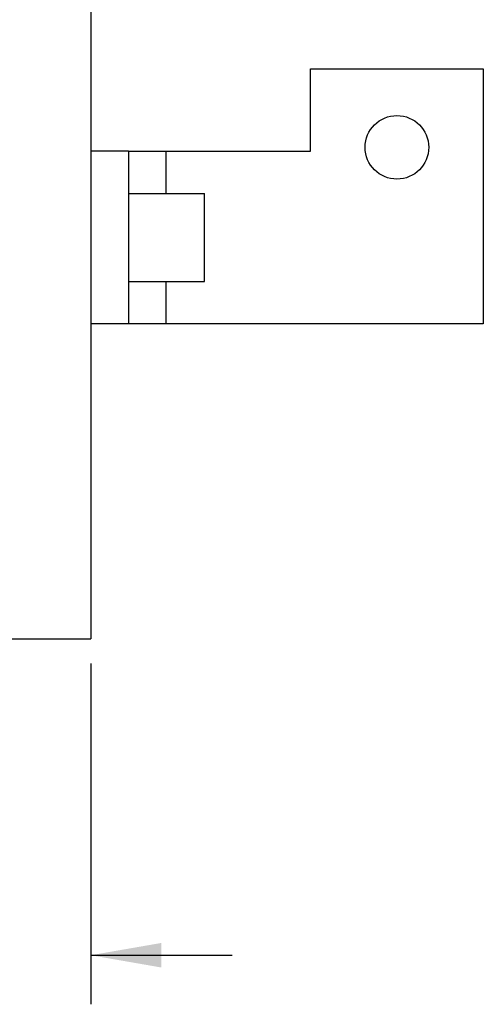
# Model space of a CAD drawing. Header units: inches. Extents: x 0 to 34, y 0 to 22.
# Tile 25 of 41: x 23.9 to 25.1, y 6 to 8.5. Entities that reach past the tile are written whole.
import ezdxf

# ---------------------------------------------------------------- set-up
doc = ezdxf.new("R2010")
doc.units = ezdxf.units.IN
doc.header["$LTSCALE"] = 1.87
doc.header["$MEASUREMENT"] = 0
doc.layers.get('0').update_dxf_attribs({"linetype": 'CONTINUOUS'})
doc.layers.add('DIMENSIONS', color=7, linetype='CONTINUOUS')
doc.styles.get("Standard").update_dxf_attribs({"font": 'txt', "width": 0.8})
doc.dimstyles.new('DIMSTYLE_2', dxfattribs={"dimtxt": 0.125, "dimasz": 0.18, "dimexe": 0.18, "dimexo": 0.0625, "dimgap": 0.09, "dimtad": 0, "dimtih": 1, "dimtoh": 1, "dimdec": 3, "dimlfac": 0.5, "dimzin": 4, "dimdsep": 46, "dimtxsty": 'STANDARD', "dimblk": '_FILLED', "dimblk1": '_FILLED', "dimblk2": '_FILLED', "dimcen": 0.09, "dimadec": 0, "dimazin": 0, "dimtp": 0.001, "dimtm": 0.001, "dimtfac": 1, "dimtdec": 3, "dimtofl": 0, "dimtmove": 0, "dimatfit": 3, "dimldrblk": '_FILLED', "dimfxl": 1, "dimtolj": 1, "dimtzin": 4, "dimarcsym": 0})

# ---------------------------------------------------------------- blocks, each defined once
blk = doc.blocks.new('_FILLED')
at = {"color": 0, "linetype": 'BYBLOCK'}
blk.add_solid([(0, 0), (-1, 0.174), (-1, -0.174)], dxfattribs=at)
blk = doc.blocks.new('*D5')
at = {"layer": 'DIMENSIONS', "color": 2, "linetype": 'CONTINUOUS'}
for p, q in [((24.0578, 6.8474), (24.0578, 5.9789)), ((22.5287, 6.815), (22.5287, 5.9789)), ((22.5287, 6.1039), (22.1687, 6.1039)), ((24.0578, 6.1039), (24.4178, 6.1039))]:
    blk.add_line(p, q, dxfattribs=at)
at = {"layer": 'DIMENSIONS', "color": 2, "linetype": 'CONTINUOUS', "xscale": 0.18, "yscale": 0.18, "zscale": 0.18}
blk.add_blockref('_FILLED', (22.5287, 6.1039), dxfattribs=at)
at = {"layer": 'DIMENSIONS', "color": 2, "linetype": 'CONTINUOUS', "xscale": 0.18, "yscale": 0.18, "zscale": 0.18, "rotation": 180}
blk.add_blockref('_FILLED', (24.0578, 6.1039), dxfattribs=at)
at = {"layer": 'DIMENSIONS', "color": 2, "linetype": 'CONTINUOUS', "width": 0.8}
for s, p in [('[', (23.2058, 6.0414)), (']', (23.8058, 6.0414)), ('.765', (22.6808, 6.0414)), ('19.42', (23.3058, 6.0414))]:
    blk.add_text(s, height=0.125, dxfattribs=at).set_placement(p)

msp = doc.modelspace()

# ---------------------------------------------------------------- linework, layer by layer
at = {"color": 7, "linetype": 'CONTINUOUS'}
for p, q in [((24.0578, 17.0379), (24.0578, 6.9099)), ((24.1538, 8.1519), (24.0578, 8.1519)), ((24.1538, 8.0439), (24.3478, 8.0439)), ((24.3478, 7.8199), (24.3478, 8.0439)), ((24.1538, 7.8199), (24.3478, 7.8199)), ((24.1538, 7.7119), (24.0578, 7.7119)), ((23.8478, 6.9099), (24.0578, 6.9099))]:
    msp.add_line(p, q, dxfattribs=at)
at = {"color": 3, "linetype": 'CONTINUOUS'}
for p, q in [((24.6178, 8.3619), (25.0578, 8.3619)), ((24.6178, 8.1519), (24.6178, 8.3619)), ((25.0578, 8.3619), (25.0578, 7.7119)), ((24.1538, 8.1519), (24.6178, 8.1519)), ((24.1538, 8.1519), (24.1538, 7.7119)), ((24.2498, 8.0439), (24.2498, 8.1519)), ((24.2498, 7.7119), (24.2498, 7.8199)), ((25.0578, 7.7119), (24.1538, 7.7119))]:
    msp.add_line(p, q, dxfattribs=at)
msp.add_circle((24.8378, 8.1619), 0.081, dxfattribs=at)

# ---------------------------------------------------------------- dimensions: what is measured, and where the dimension line sits
at = {"layer": 'DIMENSIONS', "color": 2, "linetype": 'CONTINUOUS'}
dim = msp.add_linear_dim(base=(22.5287, 6.1039), p1=(24.0578, 6.8474), p2=(22.5287, 6.815), angle=180, dimstyle='DIMSTYLE_2', dxfattribs=at)
dim.commit()
dim.dimension.update_dxf_attribs({"geometry": '*D5', "text_midpoint": (23.2933, 6.1039), "dimtype": 160})

doc.saveas('drawing.dxf')
